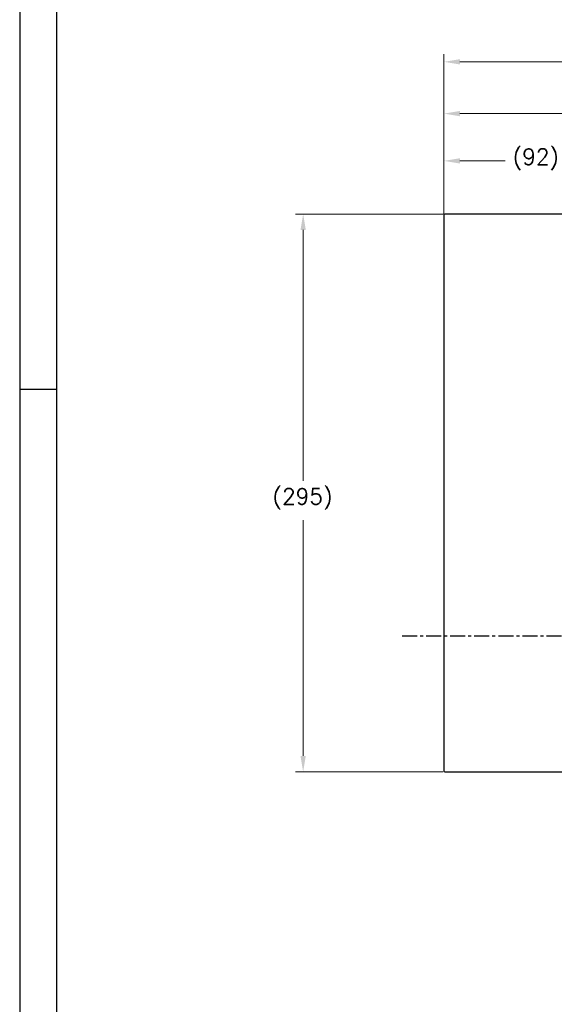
# Model space of a CAD drawing. Extents: x 0 to 2359, y -14 to 1663.
# Tile 2 of 40: x 0 to 283, y 506 to 1027. Entities that reach past the tile are written whole.
import ezdxf

# ---------------------------------------------------------------- set-up
doc = ezdxf.new("R2010")
doc.units = 0
doc.header["$LTSCALE"] = 25.4
doc.linetypes.add('CENTER', pattern=[2, 1.25, -0.25, 0.25, -0.25])
doc.layers.get('0').update_dxf_attribs({"linetype": 'CONTINUOUS'})
doc.layers.get('Defpoints').update_dxf_attribs({"linetype": 'CONTINUOUS'})
doc.layers.add('ATA-CENTER', color=133, linetype='CENTER')
doc.layers.add('ATA-DIM', color=252, linetype='CONTINUOUS', lineweight=25)
doc.styles.get("Standard").update_dxf_attribs({"font": 'simplex.shx'})
doc.dimstyles.new('ata_A1', dxfattribs={"dimtxt": 4.2, "dimasz": 4.2, "dimexe": 2, "dimexo": 2, "dimgap": 2, "dimtad": 0, "dimtih": 1, "dimtoh": 1, "dimdec": 6, "dimdsep": 46, "dimtxsty": 'Standard', "dimcen": 0, "dimclrd": 252, "dimclre": 252, "dimclrt": 4, "dimadec": 6, "dimazin": 2, "dimtfac": 1, "dimtdec": 6, "dimtofl": 0, "dimtmove": 0, "dimatfit": 3, "dimfxl": 0, "dimtolj": 1, "dimtzin": 0, "dimlwd": 0, "dimlwe": 0, "dimarcsym": 0})

# ---------------------------------------------------------------- blocks, each defined once
blk = doc.blocks.new('*D14946')
at = {"layer": 'ATA-DIM', "color": 252, "lineweight": 0}
for p, q in [((224.3, 924.3), (224.3, 956.43)), ((316.3, 924.3), (316.3, 956.43)), ((232.7, 952.43), (256.62, 952.43)), ((307.9, 952.43), (288.98, 952.43))]:
    blk.add_line(p, q, dxfattribs=at)
at = {"layer": 'ATA-DIM', "color": 252}
for points in [[(232.7, 953.83), (232.7, 951.03), (224.3, 952.43)], [(307.9, 951.03), (307.9, 953.83), (316.3, 952.43)]]:
    blk.add_solid(points, dxfattribs=at)
at = {"layer": 'Defpoints', "color": 0}
for p in [(316.3, 952.43), (224.3, 920.3), (316.3, 920.3)]:
    blk.add_point(p, dxfattribs=at)
at = {"layer": 'ATA-DIM', "color": 4, "insert": (260.62, 958.81), "char_height": 8.4, "attachment_point": 1}
blk.add_mtext('\\A1;(92)', dxfattribs=at)
blk = doc.blocks.new('*D14945')
at = {"layer": 'ATA-DIM', "color": 252, "lineweight": 0}
for p, q in [((223.8, 924.3), (145.85, 924.3)), ((149.85, 915.9), (149.85, 783.19)), ((149.85, 637.7), (149.85, 762.42)), ((223.8, 629.3), (145.85, 629.3))]:
    blk.add_line(p, q, dxfattribs=at)
at = {"layer": 'ATA-DIM', "color": 252}
for points in [[(151.25, 915.9), (148.45, 915.9), (149.85, 924.3)], [(148.45, 637.7), (151.25, 637.7), (149.85, 629.3)]]:
    blk.add_solid(points, dxfattribs=at)
at = {"layer": 'Defpoints', "color": 0}
for p in [(149.85, 924.3), (227.8, 924.3), (227.8, 629.3)]:
    blk.add_point(p, dxfattribs=at)
at = {"layer": 'ATA-DIM', "color": 4, "insert": (133.68, 779.19), "char_height": 8.4, "attachment_point": 1}
blk.add_mtext('\\A1;(295)', dxfattribs=at)
blk = doc.blocks.new('*D14948')
at = {"layer": 'ATA-DIM', "color": 252, "lineweight": 0}
for p, q in [((224.3, 927.8), (224.3, 981.45)), ((683.1, 876.78), (683.1, 981.45)), ((232.7, 977.45), (432.9, 977.45)), ((674.7, 977.45), (474.5, 977.45))]:
    blk.add_line(p, q, dxfattribs=at)
at = {"layer": 'ATA-DIM', "color": 252}
for points in [[(232.7, 978.85), (232.7, 976.05), (224.3, 977.45)], [(674.7, 976.05), (674.7, 978.85), (683.1, 977.45)]]:
    blk.add_solid(points, dxfattribs=at)
at = {"layer": 'Defpoints', "color": 0}
for p in [(224.3, 977.45), (224.3, 923.8), (683.1, 872.78)]:
    blk.add_point(p, dxfattribs=at)
at = {"layer": 'ATA-DIM', "color": 4, "insert": (453.7, 977.45), "char_height": 8.4, "attachment_point": 5}
blk.add_mtext('\\A1;458.8', dxfattribs=at)
blk = doc.blocks.new('*D14947')
at = {"layer": 'ATA-DIM', "color": 252, "lineweight": 0}
for p, q in [((224.3, 927.8), (224.3, 1008.83)), ((1120.3, 777.3), (1120.3, 1008.83)), ((232.7, 1004.83), (631.38, 1004.83)), ((1111.9, 1004.83), (713.21, 1004.83))]:
    blk.add_line(p, q, dxfattribs=at)
at = {"layer": 'ATA-DIM', "color": 252}
for points in [[(232.7, 1006.23), (232.7, 1003.43), (224.3, 1004.83)], [(1111.9, 1003.43), (1111.9, 1006.23), (1120.3, 1004.83)]]:
    blk.add_solid(points, dxfattribs=at)
at = {"layer": 'Defpoints', "color": 0}
for p in [(1120.3, 1004.83), (224.3, 923.8), (1120.3, 773.3)]:
    blk.add_point(p, dxfattribs=at)
at = {"layer": 'ATA-DIM', "color": 4, "insert": (672.3, 1004.83), "char_height": 8.4, "attachment_point": 5}
blk.add_mtext('\\A1;896(T+356)', dxfattribs=at)
blk = doc.blocks.new('ata-Border-A1-002')
at = {"color": 253, "ltscale": 0.5}
for p, q in [((0, 594), (0, 0)), ((7, 297), (0, 297))]:
    blk.add_line(p, q, dxfattribs=at)
at = {"ltscale": 0.5}
blk.add_line((7, 9), (7, 585), dxfattribs=at)

msp = doc.modelspace()

# ---------------------------------------------------------------- linework, layer by layer
for p, q in [((224.2953176, 923.8015976), (224.2953176, 629.8015976)), ((316.2953176, 924.3015976), (224.7953176, 924.3015976)), ((224.7953176, 629.3015976), (316.2953176, 629.3015976))]:
    msp.add_line(p, q)
for centre, start, end in [((224.7953176, 923.8015976), 90, 180), ((224.7953176, 629.8015976), 180, 270)]:
    msp.add_arc(centre, 0.5, start, end)
at = {"layer": 'ATA-CENTER', "ltscale": 0.25}
msp.add_line((202.22806, 701.3015976), (1662.7083833, 701.3015976), dxfattribs=at)

# ---------------------------------------------------------------- block references
at = {"xscale": 2.8, "yscale": 2.8, "zscale": 2.8}
msp.add_blockref('ata-Border-A1-002', (0, 0), dxfattribs=at)

# ---------------------------------------------------------------- dimensions: what is measured, and where the dimension line sits
at = {"layer": 'ATA-DIM'}
dim = msp.add_linear_dim(base=(1120.2953175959, 1004.8299102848), p1=(224.2953175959, 923.8015975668), p2=(1120.2953175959, 773.3015975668), text='<>(T+356)', dimstyle='ata_A1', override={"dimscale": 2, "dimtxt": 4.2, "dimtxsty": 'Standard', "dimtfac": 0.571429, "dimtdec": 2, "dimtfill": 0}, dxfattribs=at)
dim.commit()
dim.dimension.update_dxf_attribs({"geometry": '*D14947', "text_midpoint": (672.2953175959, 1004.8299102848)})
dim = msp.add_linear_dim(base=(224.2953175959, 977.4460729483), p1=(683.0953171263, 872.7797832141), p2=(224.2953175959, 923.8015975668), dimstyle='ata_A1', override={"dimscale": 2, "dimtfac": 0.571429, "dimtdec": 2, "dimtfill": 0}, dxfattribs=at)
dim.commit()
dim.dimension.update_dxf_attribs({"geometry": '*D14948', "text_midpoint": (453.6953173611, 977.4460729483)})
for base, p1, p2, angle, picture, middle in [((316.2953176, 952.4295653), (224.2953176, 920.3015976), (316.2953176, 920.3015976), 180, '*D14946', (272.7953176, 952.4295653)), ((149.8511151, 924.3015976), (227.7953176, 629.3015976), (227.7953176, 924.3015976), 270, '*D14945', (149.8511151, 772.8015976))]:
    dim = msp.add_linear_dim(base=base, p1=p1, p2=p2, angle=angle, text='(<>)', dimstyle='ata_A1', override={"dimscale": 2, "dimtol": 0, "dimlim": 0, "dimtp": 0, "dimtm": 0, "dimtfac": 0.571429, "dimtdec": 2, "dimtolj": 1, "dimtzin": 0}, dxfattribs=at)
    dim.commit()
    dim.dimension.update_dxf_attribs({"geometry": picture, "text_midpoint": middle, "dimtype": 160})

doc.saveas('drawing.dxf')
